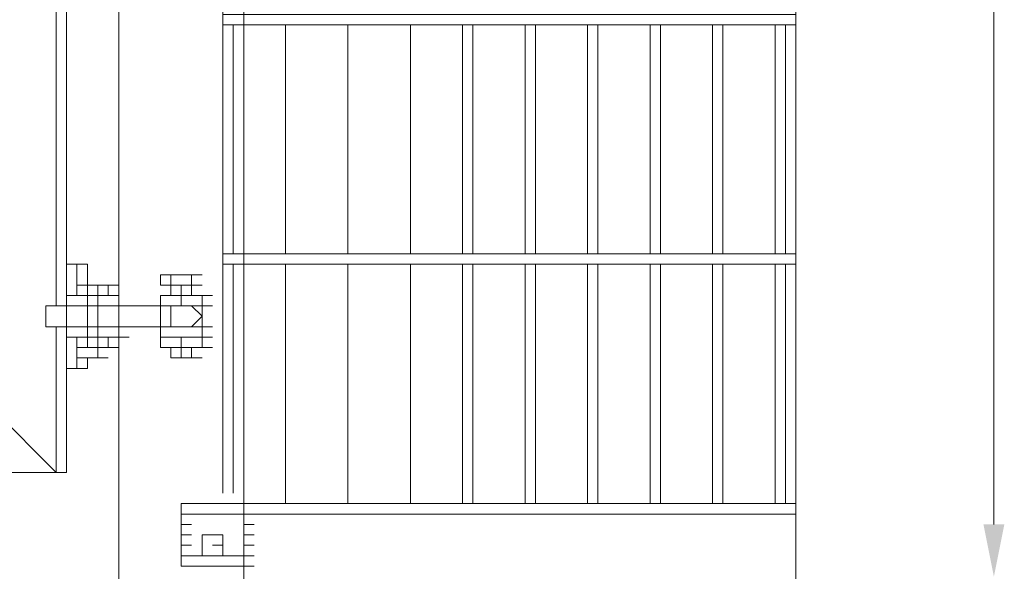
# Model space of a CAD drawing. Header units: millimetres. Extents: x 74583 to 75292, y 11361 to 11727.
# Tile 31 of 85: x 74976.18 to 74980.18, y 11694.17 to 11696.41. Entities that reach past the tile are written whole.
import ezdxf

# ---------------------------------------------------------------- set-up
doc = ezdxf.new("R2010")
doc.units = ezdxf.units.MM
doc.layers.add('C00-00-00', color=7, linetype='Continuous')

msp = doc.modelspace()

# ---------------------------------------------------------------- hatches: boundary and pattern name
at = {"layer": 'C00-00-00'}
h = msp.add_hatch(color=256, dxfattribs=at)
h.dxf.hatch_style = 2
h.paths.add_polyline_path([(74980.0959, 11694.3616), (74980.1806, 11694.3616), (74980.1383, 11694.1499)])

# ---------------------------------------------------------------- linework, layer by layer
at = {"layer": 'C00-00-00', "lineweight": 0}
for points in [[(74979.3339, 11714.5969), (74979.3339, 11707.7813), (74978.8259, 11707.6543), (74979.9266, 11707.4426), (74979.3339, 11707.3579), (74979.3339, 11697.3673), (74978.8259, 11697.2826), (74979.9266, 11697.0709), (74979.3339, 11696.9439), (74979.3339, 11688.7313)], [(74976.5823, 11691.8639), (74976.5823, 11714.3006)], [(74977.0903, 11692.2449), (74977.0903, 11714.3006)], [(74980.1383, 11713.9196), (74980.1383, 11694.3616)], [(74977.0479, 11704.4369), (74977.0479, 11704.5639), (74977.0056, 11704.5639), (74977.0056, 11694.4886)], [(74976.3283, 11695.2506), (74976.3283, 11703.8443)], [(74976.3706, 11695.4199), (74976.3706, 11703.6749)], [(74979.3339, 11696.4359), (74977.0056, 11696.4359), (74977.0056, 11696.3936), (74979.3339, 11696.3936)], [(74977.0479, 11695.4623), (74977.0479, 11696.3936)], [(74977.2596, 11695.4623), (74977.2596, 11696.3936)], [(74977.2596, 11696.3936), (74977.2596, 11695.4623)], [(74977.5136, 11695.4623), (74977.5136, 11696.3936)], [(74977.5136, 11696.3936), (74977.5136, 11695.4623)], [(74977.7676, 11695.4623), (74977.7676, 11696.3936)], [(74977.7676, 11696.3936), (74977.7676, 11695.4623)], [(74977.9793, 11696.3936), (74977.9793, 11695.4623)], [(74978.0216, 11695.4623), (74978.0216, 11696.3936)], [(74978.2333, 11696.3936), (74978.2333, 11695.4623)], [(74978.2756, 11695.4623), (74978.2756, 11696.3936)], [(74978.4873, 11696.3936), (74978.4873, 11695.4623)], [(74978.5296, 11695.4623), (74978.5296, 11696.3936)], [(74978.7413, 11696.3936), (74978.7413, 11695.4623)], [(74978.7836, 11695.4623), (74978.7836, 11696.3936)], [(74978.9953, 11696.3936), (74978.9953, 11695.4623)], [(74979.0376, 11695.4623), (74979.0376, 11696.3936)], [(74979.2493, 11696.3936), (74979.2493, 11695.4623)], [(74979.2916, 11695.4623), (74979.2916, 11696.3936)], [(74979.3339, 11695.4623), (74977.0056, 11695.4623), (74977.0056, 11695.4199), (74979.3339, 11695.4199)], [(74976.4129, 11695.4199), (74976.3706, 11695.4199)], [(74976.3706, 11695.2506), (74976.3706, 11695.4199)], [(74976.3706, 11695.4199), (74976.4129, 11695.4199)], [(74976.3706, 11695.2506), (74976.3706, 11695.4199)], [(74976.4129, 11695.3353), (74976.4129, 11695.4199)], [(74976.4129, 11695.4199), (74976.4553, 11695.4199)], [(74976.4553, 11695.4199), (74976.4553, 11695.3353)], [(74977.0479, 11694.4886), (74977.0479, 11695.4199)], [(74977.2596, 11694.4463), (74977.2596, 11695.4199)], [(74977.2596, 11695.4199), (74977.2596, 11694.4463)], [(74977.5136, 11694.4463), (74977.5136, 11695.4199)], [(74977.5136, 11695.4199), (74977.5136, 11694.4463)], [(74977.7676, 11694.4463), (74977.7676, 11695.4199)], [(74977.7676, 11695.4199), (74977.7676, 11694.4463)], [(74977.9793, 11695.4199), (74977.9793, 11694.4463)], [(74978.0216, 11694.4463), (74978.0216, 11695.4199)], [(74978.2333, 11695.4199), (74978.2333, 11694.4463)], [(74978.2756, 11694.4463), (74978.2756, 11695.4199)], [(74978.4873, 11695.4199), (74978.4873, 11694.4463)], [(74978.5296, 11694.4463), (74978.5296, 11695.4199)], [(74978.7413, 11695.4199), (74978.7413, 11694.4463)], [(74978.7836, 11694.4463), (74978.7836, 11695.4199)], [(74978.9953, 11695.4199), (74978.9953, 11694.4463)], [(74979.0376, 11694.4463), (74979.0376, 11695.4199)], [(74979.2493, 11695.4199), (74979.2493, 11694.4463)], [(74979.2916, 11694.4463), (74979.2916, 11695.4199)], [(74976.7516, 11695.3776), (74976.7516, 11695.3353)], [(74976.7516, 11695.3776), (74976.7939, 11695.3776)], [(74976.7939, 11695.3776), (74976.7516, 11695.3776)], [(74976.7939, 11695.3776), (74976.8363, 11695.3776)], [(74976.7939, 11695.3776), (74976.8363, 11695.3776)], [(74976.7939, 11695.3776), (74976.7939, 11695.3353)], [(74976.7939, 11695.3776), (74976.8363, 11695.3776)], [(74976.7939, 11695.3776), (74976.8363, 11695.3776)], [(74976.8363, 11695.3776), (74976.8786, 11695.3776)], [(74976.8363, 11695.3776), (74976.8786, 11695.3776)], [(74976.8786, 11695.3776), (74976.9209, 11695.3776)], [(74976.8786, 11695.3776), (74976.8786, 11695.3353)], [(74976.8786, 11695.3776), (74976.8786, 11695.3353)], [(74976.8786, 11695.3776), (74976.9209, 11695.3776)], [(74976.8786, 11695.3776), (74976.9209, 11695.3776)], [(74976.8786, 11695.3776), (74976.9209, 11695.3776)], [(74976.4553, 11695.3353), (74976.4129, 11695.3353)], [(74976.4129, 11695.3353), (74976.4553, 11695.3353)], [(74976.4129, 11695.3353), (74976.4553, 11695.3353)], [(74976.4129, 11695.3353), (74976.4553, 11695.3353)], [(74976.4129, 11695.3353), (74976.4553, 11695.3353)], [(74976.4129, 11695.3353), (74976.4553, 11695.3353)], [(74976.4129, 11695.2929), (74976.4129, 11695.3353)], [(74976.4129, 11695.3353), (74976.4553, 11695.3353)], [(74976.4553, 11695.3353), (74976.4129, 11695.3353)], [(74976.4129, 11695.2929), (74976.4129, 11695.3353)], [(74976.4129, 11695.3353), (74976.4553, 11695.3353)], [(74976.4129, 11695.3353), (74976.4129, 11695.2929)], [(74976.4129, 11695.3353), (74976.4553, 11695.3353)], [(74976.4129, 11695.3353), (74976.4553, 11695.3353)], [(74976.4553, 11695.3353), (74976.4129, 11695.3353)], [(74976.4129, 11695.3353), (74976.4553, 11695.3353)], [(74976.4129, 11695.3353), (74976.4553, 11695.3353)], [(74976.4129, 11695.3353), (74976.4553, 11695.3353)], [(74976.4129, 11695.3353), (74976.4553, 11695.3353)], [(74976.4129, 11695.3353), (74976.4553, 11695.3353)], [(74976.4129, 11695.3353), (74976.4553, 11695.3353)], [(74976.4129, 11695.3353), (74976.4129, 11695.2929)], [(74976.4129, 11695.3353), (74976.4553, 11695.3353)], [(74976.4129, 11695.3353), (74976.4553, 11695.3353)], [(74976.4129, 11695.3353), (74976.4553, 11695.3353)], [(74976.4976, 11695.3353), (74976.4553, 11695.3353)], [(74976.4553, 11695.3353), (74976.4976, 11695.3353)], [(74976.4553, 11695.3353), (74976.4976, 11695.3353)], [(74976.4976, 11695.3353), (74976.4553, 11695.3353)], [(74976.4553, 11695.3353), (74976.4553, 11695.2929)], [(74976.4553, 11695.2929), (74976.4553, 11695.3353)], [(74976.4553, 11695.3353), (74976.4976, 11695.3353)], [(74976.4553, 11695.3353), (74976.4976, 11695.3353)], [(74976.4553, 11695.3353), (74976.4976, 11695.3353)], [(74976.4553, 11695.3353), (74976.4553, 11695.0813)], [(74976.4553, 11695.3353), (74976.4976, 11695.3353)], [(74976.4553, 11695.3353), (74976.4976, 11695.3353)], [(74976.4553, 11695.3353), (74976.4553, 11695.2929)], [(74976.4553, 11695.3353), (74976.4553, 11695.2929)], [(74976.4553, 11695.3353), (74976.4976, 11695.3353)], [(74976.4553, 11695.3353), (74976.4553, 11695.2929)], [(74976.4976, 11695.2506), (74976.4976, 11695.3353)], [(74976.4976, 11695.3353), (74976.5399, 11695.3353)], [(74976.4976, 11695.3353), (74976.4976, 11695.2506)], [(74976.4976, 11695.3353), (74976.5399, 11695.3353)], [(74976.5399, 11695.3353), (74976.4976, 11695.3353)], [(74976.4976, 11695.3353), (74976.5399, 11695.3353)], [(74976.4976, 11695.3353), (74976.5399, 11695.3353)], [(74976.4976, 11695.0813), (74976.4976, 11695.3353)], [(74976.4976, 11695.3353), (74976.5399, 11695.3353)], [(74976.4976, 11695.3353), (74976.5399, 11695.3353)], [(74976.4976, 11695.3353), (74976.5399, 11695.3353)], [(74976.4976, 11695.3353), (74976.5399, 11695.3353)], [(74976.4976, 11695.3353), (74976.4976, 11695.2929)], [(74976.4976, 11695.3353), (74976.5399, 11695.3353)], [(74976.4976, 11695.3353), (74976.5399, 11695.3353)], [(74976.4976, 11695.3353), (74976.4976, 11695.2929)], [(74976.4976, 11695.2929), (74976.4976, 11695.3353)], [(74976.4976, 11695.3353), (74976.5399, 11695.3353)], [(74976.4976, 11695.3353), (74976.4976, 11695.2929)], [(74976.4976, 11695.3353), (74976.5399, 11695.3353)], [(74976.4976, 11695.3353), (74976.5399, 11695.3353)], [(74976.4976, 11695.2929), (74976.4976, 11695.3353)], [(74976.4976, 11695.3353), (74976.5399, 11695.3353)], [(74976.4976, 11695.3353), (74976.5399, 11695.3353)], [(74976.4976, 11695.3353), (74976.5399, 11695.3353)], [(74976.4976, 11695.3353), (74976.5399, 11695.3353)], [(74976.4976, 11695.3353), (74976.5399, 11695.3353)], [(74976.4976, 11695.3353), (74976.5399, 11695.3353)], [(74976.4976, 11695.3353), (74976.5399, 11695.3353)], [(74976.5399, 11695.2929), (74976.5399, 11695.3353)], [(74976.5399, 11695.3353), (74976.5399, 11695.2929)], [(74976.5399, 11695.3353), (74976.5823, 11695.3353)], [(74976.7516, 11695.3353), (74976.7939, 11695.3353)], [(74976.7516, 11695.3353), (74976.7939, 11695.3353)], [(74976.8363, 11695.3353), (74976.7939, 11695.3353)], [(74976.7939, 11695.3353), (74976.7939, 11695.2929)], [(74976.7939, 11695.3353), (74976.8363, 11695.3353)], [(74976.7939, 11695.3353), (74976.8363, 11695.3353)], [(74976.8363, 11695.2929), (74976.8363, 11695.3353)], [(74976.8363, 11695.3353), (74976.8363, 11695.2929)], [(74976.8786, 11695.3353), (74976.8363, 11695.3353)], [(74976.8363, 11695.3353), (74976.8786, 11695.3353)], [(74976.8363, 11695.3353), (74976.8786, 11695.3353)], [(74976.8363, 11695.3353), (74976.8786, 11695.3353)], [(74976.8786, 11695.2929), (74976.8786, 11695.3353)], [(74976.8786, 11695.3353), (74976.9209, 11695.3353)], [(74976.8786, 11695.3353), (74976.9209, 11695.3353)], [(74976.8786, 11695.3353), (74976.9209, 11695.3353)], [(74976.4553, 11695.2929), (74976.3706, 11695.2929)], [(74976.3706, 11695.2929), (74976.3706, 11695.2506)], [(74976.3706, 11695.2929), (74976.3706, 11695.2506)], [(74976.4129, 11695.2929), (74976.4553, 11695.2929)], [(74976.4553, 11695.2929), (74976.4129, 11695.2929)], [(74976.4129, 11695.2929), (74976.4553, 11695.2929)], [(74976.4129, 11695.2929), (74976.4553, 11695.2929)], [(74976.4129, 11695.2929), (74976.4553, 11695.2929)], [(74976.4129, 11695.2929), (74976.4553, 11695.2929)], [(74976.4129, 11695.2929), (74976.4553, 11695.2929)], [(74976.4553, 11695.2929), (74976.4553, 11695.1659)], [(74976.4553, 11695.2929), (74976.4976, 11695.2929)], [(74976.4553, 11695.2929), (74976.4976, 11695.2929)], [(74976.4553, 11695.2929), (74976.4976, 11695.2929)], [(74976.4553, 11695.2929), (74976.4976, 11695.2929)], [(74976.4553, 11695.2929), (74976.4976, 11695.2929)], [(74976.4553, 11695.0813), (74976.4553, 11695.2929)], [(74976.4553, 11695.2929), (74976.4976, 11695.2929)], [(74976.4553, 11695.2929), (74976.4976, 11695.2929)], [(74976.4553, 11695.2506), (74976.4553, 11695.2929)], [(74976.4976, 11695.1236), (74976.4976, 11695.2929)], [(74976.4976, 11695.2929), (74976.5399, 11695.2929)], [(74976.4976, 11695.2929), (74976.5823, 11695.2929)], [(74976.4976, 11695.2929), (74976.4976, 11695.2506)], [(74976.4976, 11695.2929), (74976.4976, 11695.0813)], [(74976.5823, 11695.2506), (74976.5823, 11695.2929)], [(74976.5823, 11695.2506), (74976.5823, 11695.2929)], [(74976.7516, 11695.2929), (74976.7516, 11695.2506)], [(74976.7516, 11695.2929), (74976.7516, 11695.2506)], [(74976.7516, 11695.2929), (74976.7939, 11695.2929)], [(74976.7516, 11695.2929), (74976.8363, 11695.2929)], [(74976.7516, 11695.2929), (74976.7939, 11695.2929)], [(74976.7516, 11695.2929), (74976.8363, 11695.2929)], [(74976.7516, 11695.2929), (74976.7939, 11695.2929)], [(74976.7516, 11695.2506), (74976.7516, 11695.2929)], [(74976.7516, 11695.2929), (74976.7939, 11695.2929)], [(74976.8363, 11695.2929), (74976.8363, 11695.2506)], [(74976.8363, 11695.2929), (74976.9209, 11695.2929)], [(74976.8363, 11695.2929), (74976.8786, 11695.2929)], [(74976.8363, 11695.2929), (74976.9209, 11695.2929)], [(74976.8363, 11695.2929), (74976.8786, 11695.2929)], [(74976.8363, 11695.2929), (74976.8786, 11695.2929)], [(74976.8363, 11695.2929), (74976.8786, 11695.2929)], [(74976.8363, 11695.2929), (74976.8786, 11695.2929)], [(74976.9209, 11695.2506), (74976.9209, 11695.2929)], [(74976.9209, 11695.2929), (74976.9633, 11695.2929)], [(74976.9209, 11695.2929), (74976.9209, 11695.2506)], [(74976.9209, 11695.2929), (74976.9633, 11695.2929)], [(74976.9209, 11695.2929), (74976.9633, 11695.2929)], [(74976.9209, 11695.2929), (74976.9633, 11695.2929)], [(74976.9209, 11695.2929), (74976.9209, 11695.2506)], [(74976.2859, 11695.2506), (74976.2859, 11695.1659)], [(74976.2859, 11695.2506), (74976.2859, 11695.1659)], [(74976.2859, 11695.2506), (74976.3283, 11695.2506)], [(74976.3706, 11695.2506), (74976.2859, 11695.2506)], [(74976.3706, 11695.2083), (74976.3706, 11695.2506)], [(74976.3706, 11695.2506), (74976.4129, 11695.2506)], [(74976.3706, 11695.2506), (74976.4129, 11695.2506)], [(74976.4553, 11695.2506), (74976.3706, 11695.2506)], [(74976.3706, 11695.2506), (74976.3706, 11695.2083)], [(74976.4553, 11695.2506), (74976.4976, 11695.2506)], [(74976.4553, 11695.2083), (74976.4553, 11695.2506)], [(74976.4553, 11695.2506), (74976.4976, 11695.2506)], [(74976.4976, 11695.2506), (74976.5823, 11695.2506)], [(74976.4976, 11695.2506), (74976.5399, 11695.2506)], [(74976.4976, 11695.2506), (74976.4976, 11695.2083)], [(74976.4976, 11695.2506), (74976.5399, 11695.2506)], [(74976.7516, 11695.2506), (74976.5823, 11695.2506)], [(74976.5823, 11695.2506), (74976.5823, 11695.2083)], [(74976.5823, 11695.2506), (74976.6246, 11695.2506)], [(74976.5823, 11695.2506), (74976.6246, 11695.2506)], [(74976.5823, 11695.2083), (74976.5823, 11695.2506)], [(74976.7516, 11695.2506), (74976.7939, 11695.2506)], [(74976.7516, 11695.2506), (74976.7939, 11695.2506)], [(74976.7516, 11695.2506), (74976.7939, 11695.2506)], [(74976.7516, 11695.1659), (74976.7516, 11695.2506)], [(74976.7516, 11695.2506), (74976.7939, 11695.2506)], [(74976.7516, 11695.2506), (74976.7939, 11695.2506)], [(74976.7516, 11695.2506), (74976.7939, 11695.2506)], [(74976.8363, 11695.2506), (74976.7516, 11695.2506)], [(74976.7516, 11695.2506), (74976.7939, 11695.2506)], [(74976.7516, 11695.2506), (74976.7939, 11695.2506)], [(74976.7939, 11695.2506), (74976.8363, 11695.2506)], [(74976.9209, 11695.2506), (74976.7939, 11695.2506)], [(74976.9209, 11695.2506), (74976.7939, 11695.2506)], [(74976.7939, 11695.2506), (74976.7939, 11695.1659)], [(74976.8363, 11695.2506), (74976.9209, 11695.2506)], [(74976.8786, 11695.1659), (74976.9209, 11695.2083), (74976.8786, 11695.2506)], [(74976.9209, 11695.2506), (74976.9633, 11695.2506)], [(74976.9209, 11695.2506), (74976.9209, 11695.1236)], [(74976.9209, 11695.2506), (74976.9633, 11695.2506)], [(74976.3706, 11695.1659), (74976.3706, 11695.2083)], [(74976.3706, 11695.2083), (74976.3706, 11695.1659)], [(74976.4553, 11695.1659), (74976.4553, 11695.2083)], [(74976.4976, 11695.2083), (74976.4976, 11695.1659)], [(74976.5823, 11695.2083), (74976.5823, 11695.1659)], [(74976.5823, 11695.1659), (74976.5823, 11695.2083)], [(74976.2859, 11695.1659), (74976.3283, 11695.1659)], [(74976.2859, 11695.1659), (74976.3706, 11695.1659)], [(74976.3283, 11694.5733), (74976.3283, 11695.1659)], [(74976.3706, 11694.9966), (74976.3706, 11695.1659)], [(74976.3706, 11695.1659), (74976.3706, 11695.1236)], [(74976.4553, 11695.1659), (74976.3706, 11695.1659)], [(74976.3706, 11695.1659), (74976.4129, 11695.1659)], [(74976.3706, 11695.1659), (74976.3706, 11695.1236)], [(74976.4553, 11695.1236), (74976.4553, 11695.1659)], [(74976.4553, 11695.1659), (74976.4976, 11695.1659)], [(74976.4553, 11695.1236), (74976.4553, 11695.1659)], [(74976.4553, 11695.1659), (74976.4976, 11695.1659)], [(74976.4976, 11695.1659), (74976.5823, 11695.1659)], [(74976.4976, 11695.1659), (74976.5399, 11695.1659)], [(74976.4976, 11695.1659), (74976.4976, 11695.1236)], [(74976.5823, 11695.1659), (74976.7516, 11695.1659)], [(74976.5823, 11695.1659), (74976.5823, 11695.1236)], [(74976.5823, 11695.1236), (74976.5823, 11695.1659)], [(74976.5823, 11695.1659), (74976.6246, 11695.1659)], [(74976.7516, 11695.1659), (74976.7939, 11695.1659)], [(74976.7939, 11695.1659), (74976.7516, 11695.1659)], [(74976.7939, 11695.1659), (74976.7516, 11695.1659)], [(74976.9209, 11695.1659), (74976.7516, 11695.1659)], [(74976.7516, 11695.1659), (74976.7516, 11695.1236)], [(74976.7516, 11695.1236), (74976.7516, 11695.1659)], [(74976.7939, 11695.1659), (74976.8786, 11695.1659)], [(74976.7939, 11695.1659), (74976.8786, 11695.1659)], [(74976.7939, 11695.1659), (74976.8786, 11695.1659)], [(74976.7939, 11695.1659), (74976.8363, 11695.1659)], [(74976.7939, 11695.1659), (74976.8363, 11695.1659)], [(74976.7939, 11695.1659), (74976.8363, 11695.1659)], [(74976.8786, 11695.1659), (74976.9209, 11695.1659)], [(74976.8786, 11695.1659), (74976.9209, 11695.1659)], [(74976.8786, 11695.1659), (74976.9209, 11695.1659)], [(74976.9209, 11695.1659), (74976.9633, 11695.1659)], [(74976.9209, 11695.1659), (74976.9209, 11695.1236)], [(74976.9209, 11695.1236), (74976.9209, 11695.1659)], [(74976.3706, 11694.9966), (74976.3706, 11695.1236)], [(74976.4553, 11695.1236), (74976.3706, 11695.1236)], [(74976.3706, 11695.1236), (74976.4129, 11695.1236)], [(74976.4129, 11695.0813), (74976.4129, 11695.1236)], [(74976.4129, 11695.1236), (74976.4129, 11695.0813)], [(74976.4553, 11695.1236), (74976.4976, 11695.1236)], [(74976.4553, 11695.0813), (74976.4553, 11695.1236)], [(74976.4553, 11695.1236), (74976.4976, 11695.1236)], [(74976.4553, 11695.1236), (74976.4976, 11695.1236)], [(74976.4976, 11695.1236), (74976.5399, 11695.1236)], [(74976.4976, 11695.1236), (74976.5399, 11695.1236)], [(74976.4976, 11695.1236), (74976.5399, 11695.1236)], [(74976.4976, 11695.1236), (74976.5823, 11695.1236)], [(74976.4976, 11695.1236), (74976.5399, 11695.1236)], [(74976.4976, 11695.1236), (74976.4976, 11695.0813)], [(74976.4976, 11695.0813), (74976.4976, 11695.1236)], [(74976.4976, 11695.1236), (74976.4976, 11695.0813)], [(74976.4976, 11695.1236), (74976.4976, 11695.0813)], [(74976.4976, 11695.0813), (74976.4976, 11695.1236)], [(74976.5399, 11695.0813), (74976.5399, 11695.1236)], [(74976.5399, 11695.1236), (74976.5399, 11695.0813)], [(74976.5823, 11695.1236), (74976.6246, 11695.1236)], [(74976.9209, 11695.1236), (74976.7516, 11695.1236)], [(74976.7516, 11695.1236), (74976.7939, 11695.1236)], [(74976.9209, 11695.1236), (74976.7516, 11695.1236)], [(74976.8363, 11695.1236), (74976.7516, 11695.1236)], [(74976.7516, 11695.1236), (74976.7516, 11695.0813)], [(74976.7516, 11695.1236), (74976.7516, 11695.0813)], [(74976.7516, 11695.1236), (74976.7939, 11695.1236)], [(74976.7516, 11695.1236), (74976.7939, 11695.1236)], [(74976.7516, 11695.1236), (74976.7939, 11695.1236)], [(74976.9209, 11695.1236), (74976.8363, 11695.1236)], [(74976.8363, 11695.1236), (74976.8363, 11695.0813)], [(74976.9209, 11695.1236), (74976.9633, 11695.1236)], [(74976.9209, 11695.1236), (74976.9633, 11695.1236)], [(74976.9209, 11695.1236), (74976.9633, 11695.1236)], [(74976.9209, 11695.1236), (74976.9633, 11695.1236)], [(74976.9209, 11695.1236), (74976.9209, 11695.0813)], [(74976.9209, 11695.1236), (74976.9209, 11695.0813)], [(74976.9209, 11695.1236), (74976.9633, 11695.1236)], [(74976.9209, 11695.1236), (74976.9633, 11695.1236)], [(74976.9209, 11695.1236), (74976.9633, 11695.1236)], [(74976.4129, 11694.9966), (74976.4129, 11695.0813)], [(74976.4553, 11695.0813), (74976.4129, 11695.0813)], [(74976.4129, 11695.0813), (74976.4553, 11695.0813)], [(74976.4129, 11695.0813), (74976.4553, 11695.0813)], [(74976.4129, 11695.0813), (74976.4553, 11695.0813)], [(74976.4129, 11695.0813), (74976.4553, 11695.0813)], [(74976.4129, 11695.0813), (74976.4129, 11695.0389), (74976.4553, 11695.0389)], [(74976.4129, 11695.0813), (74976.4553, 11695.0813)], [(74976.4129, 11695.0813), (74976.4553, 11695.0813)], [(74976.4129, 11695.0813), (74976.4553, 11695.0813)], [(74976.4129, 11695.0813), (74976.4553, 11695.0813)], [(74976.4129, 11695.0813), (74976.4553, 11695.0813)], [(74976.4129, 11695.0813), (74976.4553, 11695.0813)], [(74976.4129, 11695.0813), (74976.4553, 11695.0813)], [(74976.4129, 11695.0813), (74976.4553, 11695.0813)], [(74976.4129, 11695.0813), (74976.4553, 11695.0813)], [(74976.4129, 11695.0813), (74976.4553, 11695.0813)], [(74976.4553, 11695.0813), (74976.4129, 11695.0813)], [(74976.4129, 11695.0813), (74976.4553, 11695.0813)], [(74976.4129, 11695.0813), (74976.4553, 11695.0813)], [(74976.4129, 11695.0813), (74976.4553, 11695.0813)], [(74976.4129, 11695.0813), (74976.4553, 11695.0813)], [(74976.4129, 11695.0813), (74976.4553, 11695.0813)], [(74976.4129, 11695.0813), (74976.4553, 11695.0813)], [(74976.4129, 11695.0813), (74976.4553, 11695.0813)], [(74976.4129, 11695.0813), (74976.4553, 11695.0813)], [(74976.4129, 11695.0813), (74976.4553, 11695.0813)], [(74976.4129, 11695.0813), (74976.4553, 11695.0813)], [(74976.4129, 11695.0813), (74976.4553, 11695.0813)], [(74976.4129, 11695.0813), (74976.4553, 11695.0813)], [(74976.4976, 11695.0813), (74976.4553, 11695.0813)], [(74976.4553, 11695.0813), (74976.4976, 11695.0813)], [(74976.4553, 11695.0813), (74976.4976, 11695.0813)], [(74976.4553, 11695.0813), (74976.4976, 11695.0813)], [(74976.4553, 11695.0813), (74976.4976, 11695.0813)], [(74976.4553, 11695.0813), (74976.4976, 11695.0813)], [(74976.4553, 11695.0813), (74976.4976, 11695.0813)], [(74976.4553, 11695.0813), (74976.4976, 11695.0813)], [(74976.4553, 11695.0813), (74976.4976, 11695.0813)], [(74976.4553, 11695.0813), (74976.4976, 11695.0813)], [(74976.4553, 11695.0813), (74976.4976, 11695.0813)], [(74976.4553, 11695.0813), (74976.4976, 11695.0813)], [(74976.4553, 11695.0813), (74976.4976, 11695.0813)], [(74976.4553, 11695.0813), (74976.4976, 11695.0813)], [(74976.4553, 11695.0813), (74976.4976, 11695.0813)], [(74976.4976, 11695.0813), (74976.5399, 11695.0813)], [(74976.4976, 11695.0389), (74976.4976, 11695.0813)], [(74976.4976, 11695.0813), (74976.5399, 11695.0813)], [(74976.4976, 11695.0813), (74976.5399, 11695.0813)], [(74976.4976, 11695.0813), (74976.5399, 11695.0813)], [(74976.4976, 11695.0813), (74976.5399, 11695.0813)], [(74976.4976, 11695.0813), (74976.4976, 11695.0389)], [(74976.4976, 11695.0813), (74976.5399, 11695.0813)], [(74976.4976, 11695.0813), (74976.5399, 11695.0813)], [(74976.4976, 11695.0389), (74976.4976, 11695.0813)], [(74976.4976, 11695.0389), (74976.4976, 11695.0813)], [(74976.4976, 11695.0813), (74976.5399, 11695.0813)], [(74976.4976, 11695.0813), (74976.5399, 11695.0813)], [(74976.4976, 11695.0813), (74976.5399, 11695.0813)], [(74976.4976, 11695.0813), (74976.5399, 11695.0813)], [(74976.4976, 11695.0813), (74976.5399, 11695.0813)], [(74976.4976, 11695.0813), (74976.5399, 11695.0813)], [(74976.4976, 11695.0813), (74976.5399, 11695.0813)], [(74976.4976, 11695.0813), (74976.5399, 11695.0813)], [(74976.5399, 11695.0813), (74976.5823, 11695.0813)], [(74976.7516, 11695.0813), (74976.8363, 11695.0813)], [(74976.7516, 11695.0813), (74976.7939, 11695.0813)], [(74976.7516, 11695.0813), (74976.7939, 11695.0813)], [(74976.7939, 11695.0813), (74976.8363, 11695.0813)], [(74976.7939, 11695.0813), (74976.8363, 11695.0813)], [(74976.7939, 11695.0813), (74976.7939, 11695.0389)], [(74976.7939, 11695.0813), (74976.8363, 11695.0813)], [(74976.8363, 11695.0813), (74976.9209, 11695.0813)], [(74976.8363, 11695.0813), (74976.8786, 11695.0813)], [(74976.8363, 11695.0813), (74976.8786, 11695.0813)], [(74976.8363, 11695.0813), (74976.8363, 11695.0389)], [(74976.8786, 11695.0813), (74976.9209, 11695.0813)], [(74976.8786, 11695.0813), (74976.9209, 11695.0813)], [(74976.8786, 11695.0813), (74976.8786, 11695.0389)], [(74976.8786, 11695.0813), (74976.8786, 11695.0389)], [(74976.8786, 11695.0813), (74976.9209, 11695.0813)], [(74976.9209, 11695.0813), (74976.9633, 11695.0813)], [(74976.9209, 11695.0813), (74976.9633, 11695.0813)], [(74976.4553, 11695.0389), (74976.4553, 11694.9966)], [(74976.4553, 11695.0389), (74976.4976, 11695.0389)], [(74976.4976, 11695.0389), (74976.4553, 11695.0389)], [(74976.4553, 11695.0389), (74976.4976, 11695.0389)], [(74976.4553, 11695.0389), (74976.4976, 11695.0389)], [(74976.4976, 11695.0389), (74976.5399, 11695.0389)], [(74976.4976, 11695.0389), (74976.5399, 11695.0389)], [(74976.4976, 11695.0389), (74976.5399, 11695.0389)], [(74976.7939, 11695.0389), (74976.8363, 11695.0389)], [(74976.7939, 11695.0389), (74976.8363, 11695.0389)], [(74976.8363, 11695.0389), (74976.7939, 11695.0389)], [(74976.7939, 11695.0389), (74976.8363, 11695.0389)], [(74976.7939, 11695.0389), (74976.8363, 11695.0389)], [(74976.8363, 11695.0389), (74976.8786, 11695.0389)], [(74976.8786, 11695.0389), (74976.8363, 11695.0389)], [(74976.8363, 11695.0389), (74976.8786, 11695.0389)], [(74976.8786, 11695.0389), (74976.9209, 11695.0389)], [(74976.8786, 11695.0389), (74976.9209, 11695.0389)], [(74976.3706, 11694.5733), (74976.3706, 11694.9966)], [(74976.4129, 11694.9966), (74976.3706, 11694.9966)], [(74976.3706, 11694.9966), (74976.4129, 11694.9966)], [(74976.4553, 11694.9966), (74976.4129, 11694.9966)], [(74976.3283, 11694.5733), (74976.0743, 11694.8273)], [(74976.3283, 11694.5733), (74976.0743, 11694.8273)], [(74969.1316, 11694.5733), (74976.3706, 11694.5733)], [(74969.1739, 11694.5733), (74976.3283, 11694.5733)], [(74976.3706, 11694.5733), (74976.3283, 11694.5733)], [(74976.3706, 11694.5733), (74976.3283, 11694.5733)], [(74976.8363, 11694.4463), (74977.0903, 11694.4463)], [(74976.8363, 11694.4039), (74976.8363, 11694.4463)], [(74976.8363, 11694.4463), (74976.8786, 11694.4463)], [(74976.8363, 11694.4463), (74976.8786, 11694.4463)], [(74976.8363, 11694.4463), (74976.8786, 11694.4463)], [(74976.8363, 11694.4463), (74976.8363, 11694.3616)], [(74976.8363, 11694.4463), (74976.8786, 11694.4463)], [(74976.8363, 11694.3616), (74976.8363, 11694.4463)], [(74976.8363, 11694.4463), (74976.8786, 11694.4463)], [(74976.8363, 11694.4463), (74976.8786, 11694.4463)], [(74976.8363, 11694.4463), (74976.8786, 11694.4463)], [(74976.8363, 11694.4039), (74976.8363, 11694.4463)], [(74976.8363, 11694.4463), (74976.8786, 11694.4463)], [(74976.8363, 11694.4463), (74976.8786, 11694.4463)], [(74976.8363, 11694.4463), (74976.8363, 11694.4039)], [(74976.8363, 11694.4463), (74976.8786, 11694.4463)], [(74979.3339, 11694.4463), (74977.0479, 11694.4463)], [(74977.0903, 11694.4463), (74977.0903, 11694.4039)], [(74977.0903, 11694.4463), (74977.1326, 11694.4463)], [(74977.0903, 11694.4463), (74977.1326, 11694.4463)], [(74977.0903, 11694.4463), (74977.1326, 11694.4463)], [(74977.0903, 11694.3616), (74977.0903, 11694.4463)], [(74977.0903, 11694.4463), (74977.1326, 11694.4463)], [(74977.0903, 11694.4463), (74977.0903, 11694.3616)], [(74977.0903, 11694.4463), (74977.1326, 11694.4463)], [(74977.0903, 11694.4463), (74977.1326, 11694.4463)], [(74977.0903, 11694.4463), (74977.1326, 11694.4463)], [(74977.0903, 11694.4463), (74977.0903, 11694.4039)], [(74977.0903, 11694.4463), (74977.1326, 11694.4463)], [(74977.0903, 11694.4463), (74977.1326, 11694.4463)], [(74977.0903, 11694.4463), (74977.1326, 11694.4463)], [(74977.0903, 11694.4039), (74977.0903, 11694.4463)], [(74976.8363, 11694.4039), (74976.8363, 11694.3193)], [(74976.8363, 11694.4039), (74977.0903, 11694.4039)], [(74976.8363, 11694.4039), (74976.8786, 11694.4039)], [(74976.8363, 11694.4039), (74976.8786, 11694.4039)], [(74976.8363, 11694.4039), (74976.8786, 11694.4039)], [(74977.0479, 11694.4039), (74979.3339, 11694.4039)], [(74977.0903, 11694.3193), (74977.0903, 11694.4039)], [(74977.0903, 11694.4039), (74977.1326, 11694.4039)], [(74977.0903, 11694.4039), (74977.1326, 11694.4039)], [(74977.0903, 11694.4039), (74977.1326, 11694.4039)], [(74977.2596, 11694.4039), (74977.3019, 11694.4039)], [(74976.8363, 11694.3616), (74976.8786, 11694.3616)], [(74976.8363, 11694.3616), (74976.8786, 11694.3616)], [(74976.8363, 11694.3616), (74976.8786, 11694.3616)], [(74976.8363, 11694.3616), (74976.8786, 11694.3616)], [(74976.8363, 11694.3616), (74976.8786, 11694.3616)], [(74976.8363, 11694.3616), (74976.8786, 11694.3616)], [(74976.8363, 11694.3616), (74976.8786, 11694.3616)], [(74976.8363, 11694.3616), (74976.8786, 11694.3616)], [(74976.8363, 11694.3616), (74976.8786, 11694.3616)], [(74976.8363, 11694.3616), (74976.8786, 11694.3616)], [(74976.8363, 11694.3616), (74976.8786, 11694.3616)], [(74976.8363, 11694.3616), (74976.8786, 11694.3616)], [(74976.8363, 11694.3616), (74976.8786, 11694.3616)], [(74976.8363, 11694.3616), (74976.8786, 11694.3616)], [(74977.0903, 11694.3616), (74977.1326, 11694.3616)], [(74977.0903, 11694.3616), (74977.1326, 11694.3616)], [(74977.0903, 11694.3616), (74977.1326, 11694.3616)], [(74977.0903, 11694.3616), (74977.1326, 11694.3616)], [(74977.0903, 11694.3616), (74977.1326, 11694.3616)], [(74977.0903, 11694.3616), (74977.1326, 11694.3616)], [(74977.0903, 11694.3616), (74977.1326, 11694.3616)], [(74977.0903, 11694.3616), (74977.1326, 11694.3616)], [(74977.0903, 11694.3616), (74977.1326, 11694.3616)], [(74977.0903, 11694.3616), (74977.1326, 11694.3616)], [(74977.0903, 11694.3616), (74977.1326, 11694.3616)], [(74977.0903, 11694.3616), (74977.1326, 11694.3616)], [(74977.0903, 11694.3616), (74977.1326, 11694.3616)], [(74977.0903, 11694.3616), (74977.1326, 11694.3616)], [(74976.8363, 11694.3193), (74976.8786, 11694.3193)], [(74976.8363, 11694.3193), (74976.8786, 11694.3193)], [(74976.8363, 11694.3193), (74976.8363, 11694.2346)], [(74976.8363, 11694.3193), (74976.8786, 11694.3193)], [(74976.8363, 11694.3193), (74976.8786, 11694.3193)], [(74976.8363, 11694.3193), (74976.8786, 11694.3193)], [(74976.8363, 11694.3193), (74976.8786, 11694.3193)], [(74976.8363, 11694.2346), (74976.8363, 11694.3193)], [(74976.8363, 11694.3193), (74976.8786, 11694.3193)], [(74976.8363, 11694.3193), (74976.8363, 11694.2346)], [(74976.8363, 11694.3193), (74976.8786, 11694.3193)], [(74976.8363, 11694.3193), (74976.8786, 11694.3193)], [(74976.8363, 11694.3193), (74976.8786, 11694.3193)], [(74976.8363, 11694.3193), (74976.8363, 11694.2769)], [(74976.8363, 11694.2769), (74976.8363, 11694.3193)], [(74976.8363, 11694.3193), (74976.8786, 11694.3193)], [(74976.8363, 11694.3193), (74976.8786, 11694.3193)], [(74976.8363, 11694.3193), (74976.8786, 11694.3193)], [(74976.8363, 11694.3193), (74976.8786, 11694.3193)], [(74976.8363, 11694.3193), (74976.8786, 11694.3193)], [(74976.8363, 11694.3193), (74976.8786, 11694.3193)], [(74976.8363, 11694.3193), (74976.8786, 11694.3193)], [(74976.8363, 11694.3193), (74976.8786, 11694.3193)], [(74976.8363, 11694.3193), (74976.8786, 11694.3193)], [(74976.8363, 11694.3193), (74976.8786, 11694.3193)], [(74976.8363, 11694.3193), (74976.8786, 11694.3193)], [(74976.8363, 11694.3193), (74976.8786, 11694.3193)], [(74976.8363, 11694.3193), (74976.8786, 11694.3193)], [(74976.8363, 11694.3193), (74976.8786, 11694.3193)], [(74976.8363, 11694.3193), (74976.8786, 11694.3193)], [(74976.8363, 11694.3193), (74976.8786, 11694.3193)], [(74976.8363, 11694.3193), (74976.8786, 11694.3193)], [(74976.8363, 11694.3193), (74976.8786, 11694.3193)], [(74976.8363, 11694.3193), (74976.8786, 11694.3193)], [(74976.8363, 11694.3193), (74976.8786, 11694.3193)], [(74976.8363, 11694.3193), (74976.8786, 11694.3193)], [(74976.8363, 11694.3193), (74976.8363, 11694.2769)], [(74977.0903, 11694.3193), (74977.1326, 11694.3193)], [(74977.0903, 11694.2346), (74977.0903, 11694.3193)], [(74977.0903, 11694.3193), (74977.1326, 11694.3193)], [(74977.0903, 11694.3193), (74977.1326, 11694.3193)], [(74977.0903, 11694.3193), (74977.1326, 11694.3193)], [(74977.0903, 11694.3193), (74977.1326, 11694.3193)], [(74977.0903, 11694.3193), (74977.1326, 11694.3193)], [(74977.0903, 11694.3193), (74977.1326, 11694.3193)], [(74977.0903, 11694.3193), (74977.1326, 11694.3193)], [(74977.0903, 11694.3193), (74977.1326, 11694.3193)], [(74977.0903, 11694.3193), (74977.1326, 11694.3193)], [(74977.0903, 11694.3193), (74977.1326, 11694.3193)], [(74977.0903, 11694.3193), (74977.1326, 11694.3193)], [(74977.0903, 11694.3193), (74977.1326, 11694.3193)], [(74977.0903, 11694.3193), (74977.1326, 11694.3193)], [(74977.0903, 11694.3193), (74977.1326, 11694.3193)], [(74977.0903, 11694.3193), (74977.1326, 11694.3193)], [(74977.0903, 11694.3193), (74977.1326, 11694.3193)], [(74977.0903, 11694.3193), (74977.1326, 11694.3193)], [(74977.0903, 11694.3193), (74977.1326, 11694.3193)], [(74977.0903, 11694.3193), (74977.1326, 11694.3193)], [(74977.0903, 11694.3193), (74977.0903, 11694.2346)], [(74977.0903, 11694.3193), (74977.1326, 11694.3193)], [(74977.0903, 11694.2346), (74977.0903, 11694.3193)], [(74977.0903, 11694.3193), (74977.1326, 11694.3193)], [(74977.0903, 11694.3193), (74977.1326, 11694.3193)], [(74977.0903, 11694.2769), (74977.0903, 11694.3193)], [(74977.0903, 11694.3193), (74977.1326, 11694.3193)], [(74977.0903, 11694.3193), (74977.1326, 11694.3193)], [(74977.0903, 11694.3193), (74977.1326, 11694.3193)], [(74977.0903, 11694.3193), (74977.0903, 11694.2769)], [(74977.0903, 11694.3193), (74977.1326, 11694.3193)], [(74977.0903, 11694.3193), (74977.1326, 11694.3193)], [(74977.0903, 11694.3193), (74977.1326, 11694.3193)], [(74977.0903, 11694.2769), (74977.0903, 11694.3193)], [(74977.0903, 11694.3193), (74977.1326, 11694.3193)], [(74977.0903, 11694.3193), (74977.1326, 11694.3193)], [(74976.8363, 11694.2769), (74976.8786, 11694.2769)], [(74976.8363, 11694.2769), (74976.8786, 11694.2769)], [(74976.8363, 11694.2769), (74976.8786, 11694.2769)], [(74976.8363, 11694.2769), (74976.8786, 11694.2769)], [(74976.8363, 11694.2769), (74976.8786, 11694.2769)], [(74976.8363, 11694.2769), (74976.8786, 11694.2769)], [(74976.8363, 11694.2769), (74976.8786, 11694.2769)], [(74976.8363, 11694.2769), (74976.8363, 11694.2346)], [(74976.8363, 11694.2769), (74976.8786, 11694.2769)], [(74976.8363, 11694.2769), (74976.8363, 11694.2346)], [(74976.8363, 11694.2769), (74976.8786, 11694.2769)], [(74976.8363, 11694.2769), (74976.8786, 11694.2769)], [(74976.8363, 11694.2769), (74976.8786, 11694.2769)], [(74976.8363, 11694.2769), (74976.8786, 11694.2769)], [(74976.8363, 11694.2769), (74976.8363, 11694.2346)], [(74976.8363, 11694.2346), (74976.8363, 11694.2769)], [(74976.8363, 11694.2769), (74976.8786, 11694.2769)], [(74976.9633, 11694.2769), (74977.0056, 11694.2769)], [(74976.9633, 11694.2769), (74977.0056, 11694.2769)], [(74976.9633, 11694.2769), (74977.0056, 11694.2769)], [(74976.9633, 11694.2769), (74977.0056, 11694.2769)], [(74976.9633, 11694.2769), (74977.0056, 11694.2769)], [(74976.9633, 11694.2769), (74977.0056, 11694.2769)], [(74976.9633, 11694.2769), (74977.0056, 11694.2769)], [(74977.0903, 11694.2769), (74977.1326, 11694.2769)], [(74977.0903, 11694.2769), (74977.1326, 11694.2769)], [(74977.0903, 11694.2769), (74977.1326, 11694.2769)], [(74977.0903, 11694.2769), (74977.1326, 11694.2769)], [(74977.0903, 11694.2769), (74977.1326, 11694.2769)], [(74977.0903, 11694.2769), (74977.1326, 11694.2769)], [(74977.0903, 11694.2769), (74977.1326, 11694.2769)], [(74977.0903, 11694.2769), (74977.1326, 11694.2769)], [(74977.0903, 11694.2346), (74977.0903, 11694.2769)], [(74977.0903, 11694.2769), (74977.1326, 11694.2769)], [(74977.0903, 11694.2346), (74977.0903, 11694.2769)], [(74977.0903, 11694.2769), (74977.1326, 11694.2769)], [(74977.0903, 11694.2769), (74977.1326, 11694.2769)], [(74977.0903, 11694.2769), (74977.0903, 11694.2346)], [(74977.0903, 11694.2769), (74977.1326, 11694.2769)], [(74977.0903, 11694.2769), (74977.0903, 11694.2346)], [(74977.0903, 11694.2769), (74977.1326, 11694.2769)], [(74976.8363, 11694.1923), (74976.8363, 11694.2346)], [(74976.8363, 11694.2346), (74976.8786, 11694.2346)], [(74976.8363, 11694.2346), (74976.8786, 11694.2346)], [(74976.8363, 11694.2346), (74977.0903, 11694.2346)], [(74976.8363, 11694.2346), (74976.8786, 11694.2346)], [(74976.8363, 11694.2346), (74976.8786, 11694.2346)], [(74976.8363, 11694.2346), (74976.8786, 11694.2346)], [(74976.8363, 11694.1923), (74976.8363, 11694.2346)], [(74976.8363, 11694.2346), (74976.8786, 11694.2346)], [(74976.8363, 11694.2346), (74976.8363, 11694.1923)], [(74976.8363, 11694.2346), (74976.8786, 11694.2346)], [(74976.8363, 11694.2346), (74976.8786, 11694.2346)], [(74976.8363, 11694.2346), (74976.8363, 11694.1923)], [(74976.8363, 11694.2346), (74976.8786, 11694.2346)], [(74976.8363, 11694.1923), (74976.8363, 11694.2346)], [(74976.8363, 11694.2346), (74976.8786, 11694.2346)], [(74976.8363, 11694.2346), (74976.8786, 11694.2346)], [(74977.0903, 11694.2346), (74977.1326, 11694.2346)], [(74977.0903, 11694.2346), (74977.1326, 11694.2346)], [(74977.0903, 11694.1923), (74977.0903, 11694.2346)], [(74977.0903, 11694.2346), (74977.1326, 11694.2346)], [(74977.0903, 11694.2346), (74977.1326, 11694.2346)], [(74977.0903, 11694.2346), (74977.1326, 11694.2346)], [(74977.0903, 11694.2346), (74977.0903, 11694.1923)], [(74977.0903, 11694.1923), (74977.0903, 11694.2346)], [(74977.0903, 11694.2346), (74977.1326, 11694.2346)], [(74977.0903, 11694.2346), (74977.1326, 11694.2346)], [(74977.0903, 11694.2346), (74977.1326, 11694.2346)], [(74977.0903, 11694.1923), (74977.0903, 11694.2346)], [(74977.0903, 11694.2346), (74977.0903, 11694.1923)], [(74977.0903, 11694.2346), (74977.1326, 11694.2346)], [(74977.0903, 11694.2346), (74977.1326, 11694.2346)], [(74977.0903, 11694.2346), (74977.1326, 11694.2346)], [(74976.8363, 11694.1923), (74977.0903, 11694.1923)], [(74976.8363, 11694.1923), (74976.8786, 11694.1923)], [(74976.8363, 11694.1923), (74976.8786, 11694.1923)], [(74976.8363, 11694.1923), (74976.8786, 11694.1923)], [(74977.0903, 11694.1923), (74977.1326, 11694.1923)], [(74977.0903, 11694.1923), (74977.1326, 11694.1923)], [(74977.0903, 11694.1923), (74977.1326, 11694.1923)]]:
    msp.add_lwpolyline(points, dxfattribs=at)
for points in [[(74976.4976, 11695.0813), (74976.4976, 11695.0389)], [(74977.0056, 11694.2769), (74977.0056, 11694.3193), (74976.9633, 11694.3193), (74976.9209, 11694.3193), (74976.9209, 11694.2769), (74976.9209, 11694.2346), (74976.9633, 11694.2346), (74977.0056, 11694.2346)]]:
    msp.add_lwpolyline(points, close=True, dxfattribs=at)

doc.saveas('drawing.dxf')
